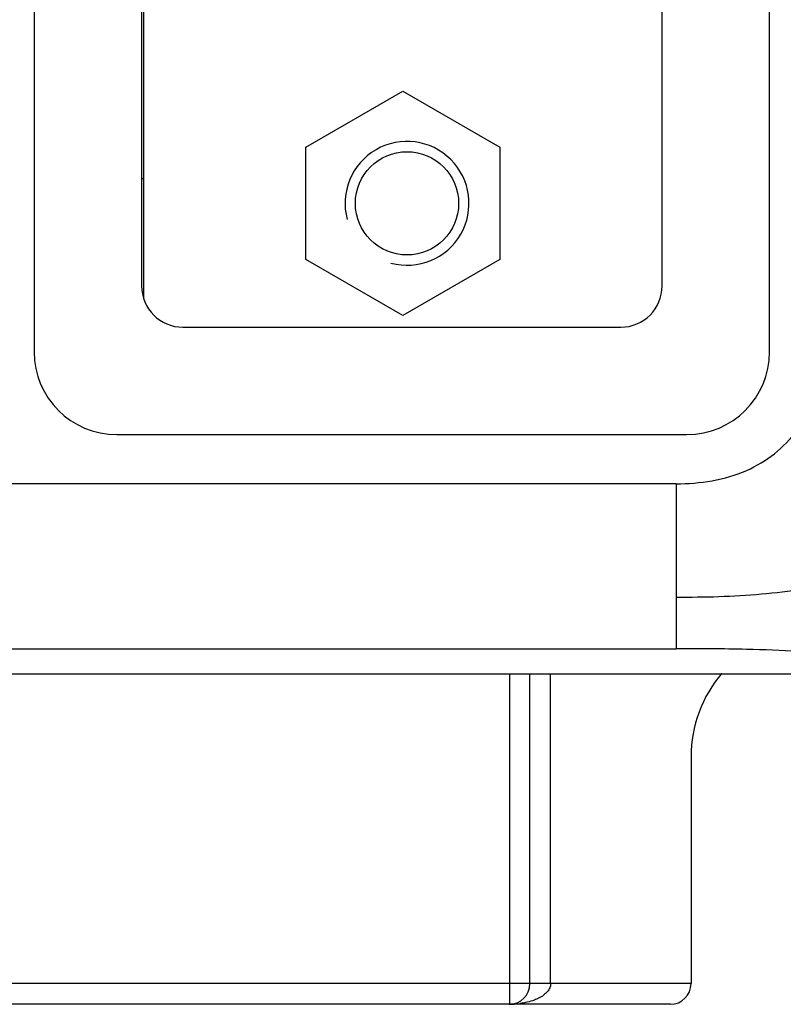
# Model space of a CAD drawing. Header units: millimetres. Extents: x 1026 to 1372, y 127 to 478.
# Tile 10 of 33: x 1120 to 1139, y 259 to 283. Entities that reach past the tile are written whole.
import ezdxf

# ---------------------------------------------------------------- set-up
doc = ezdxf.new("R2010")
doc.units = ezdxf.units.MM

msp = doc.modelspace()

# ---------------------------------------------------------------- linework, layer by layer
at = {"color": 7, "linetype": 'Continuous'}
for p, q in [((1120.806, 379.804), (1120.806, 275.084)), ((1138.606, 275.084), (1138.606, 379.804)), ((1123.456, 328.035), (1123.456, 276.373)), ((1123.406, 327.724), (1123.406, 276.684)), ((1136.006, 276.684), (1136.006, 327.724)), ((1127.381, 280.041), (1129.731, 281.397)), ((1129.731, 281.397), (1132.081, 280.041)), ((1127.381, 277.327), (1127.381, 280.041)), ((1132.081, 280.041), (1132.081, 277.327)), ((1123.406, 279.284), (1123.456, 279.284)), ((1129.731, 275.97), (1127.381, 277.327)), ((1132.081, 277.327), (1129.731, 275.97)), ((1124.406, 275.684), (1135.006, 275.684)), ((1122.806, 273.084), (1136.606, 273.084)), ((1136.345, 271.892), (1080.266, 271.892)), ((1136.345, 271.892), (1136.345, 267.897)), ((1080.266, 267.897), (1136.345, 267.897)), ((1140.813, 267.284), (1075.799, 267.284)), ((1132.315, 267.284), (1132.315, 259.784)), ((1132.806, 259.784), (1132.806, 267.284)), ((1133.306, 259.784), (1133.306, 267.284)), ((1136.706, 265.284), (1136.706, 259.784)), ((1136.706, 259.784), (1118.021, 259.784)), ((1136.206, 259.284), (1099.898, 259.284))]:
    msp.add_line(p, q, dxfattribs=at)
msp.add_circle((1129.831, 278.684), 1.25, dxfattribs=at)
at = {"color": 2, "linetype": 'Continuous'}
msp.add_arc((1129.831, 278.684), 1.5, 255, 195, dxfattribs=at)
at = {"color": 7, "linetype": 'Continuous'}
for centre, radius, start, end in [((1124.406, 276.684), 1, 180, 270), ((1135.006, 276.684), 1, 270, 0), ((1122.806, 275.084), 2, 180, 270), ((1136.606, 275.084), 2, 270, 0), ((1139.806, 265.284), 3.1, 139.3247, 180), ((1132.306, 259.784), 0.5, 270, 0), ((1136.206, 259.784), 0.5, 270, 360), ((1132.307, 261.234), 1.95, 269.9535, 277.5683)]:
    msp.add_arc(centre, radius, start, end, dxfattribs=at)
for points, start_tangent, end_tangent in [([(1136.345, 271.892), (1138.053, 272.216), (1138.724, 272.62), (1139.273, 273.186)], (1, 0), (0.601958, 0.798528)), ([(1142.763, 270.293), (1140.326, 269.482), (1139.422, 269.331), (1138.408, 269.216), (1137.375, 269.153), (1136.345, 269.138)], (-0.876925, -0.480627), (-1, 0)), ([(1139.307, 267.826), (1138.049, 267.88), (1136.345, 267.897)], (-0.997653, 0.068475), (-1, 0)), ([(1132.315, 259.784), (1132.314, 259.686), (1132.312, 259.43)], (0, -1), (-0.01745, -0.999848)), ([(1133.306, 259.784), (1133.287, 259.686), (1133.23, 259.592), (1133.137, 259.506), (1133.013, 259.43)], (0, -1), (-0.894419, -0.447231)), ([(1132.312, 259.43), (1132.311, 259.368), (1132.309, 259.322), (1132.308, 259.305), (1132.308, 259.293), (1132.307, 259.286), (1132.306, 259.284)], (-0.01745, -0.999848), (-1, 0)), ([(1133.013, 259.43), (1132.915, 259.387), (1132.564, 259.301)], (-0.89442, -0.447227), (-0.991162, -0.132659))]:
    msp.add_spline(points, degree=3, dxfattribs=dict(at, start_tangent=start_tangent, end_tangent=end_tangent))

doc.saveas('drawing.dxf')
